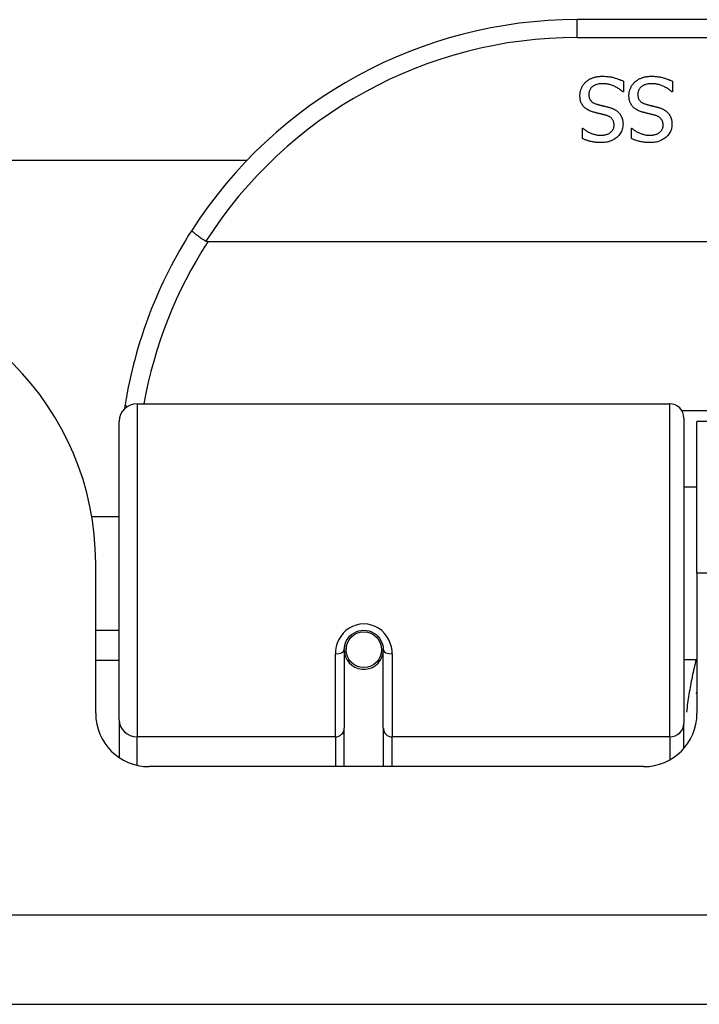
# Model space of a CAD drawing. Header units: inches. Extents: x 19 to 626, y 56 to 294.
# Tile 15 of 256: x 78.898 to 79.65, y 56.065 to 57.155. Entities that reach past the tile are written whole.
import ezdxf

# ---------------------------------------------------------------- set-up
doc = ezdxf.new("R2010")
doc.units = ezdxf.units.IN
doc.header["$MEASUREMENT"] = 0
doc.layers.add('Visible Edges(ANSI)', color=7, linetype='Continuous', lineweight=25)
doc.layers.add('Visible Tangent Edges(ANSI)', color=7, linetype='Continuous', lineweight=25)

msp = doc.modelspace()

# ---------------------------------------------------------------- linework, layer by layer
at = {"layer": 'Visible Edges(ANSI)'}
for p, q in [((81.011, 57.1546), (79.5149, 57.1546)), ((79.5661, 57.0864), (79.5661, 57.0746)), ((79.6204, 57.0864), (79.6204, 57.0746)), ((79.5661, 57.0746), (79.5654, 57.0746)), ((79.6204, 57.0746), (79.6197, 57.0746)), ((79.5207, 57.0344), (79.5213, 57.0344)), ((79.5207, 57.0231), (79.5207, 57.0344)), ((79.5749, 57.0344), (79.5756, 57.0344)), ((79.5749, 57.0231), (79.5749, 57.0344)), ((62.2753, 56.999), (79.1496, 56.999)), ((81.4198, 56.9089), (79.106, 56.9089)), ((79.0277, 56.7296), (79.6173, 56.7296)), ((79.008, 56.38), (79.008, 56.7099)), ((79.633, 56.7138), (79.633, 56.3762)), ((79.6474, 56.542), (79.6474, 56.71)), ((80.8784, 56.71), (79.6474, 56.71)), ((79.633, 56.6375), (79.6474, 56.6375)), ((78.9776, 56.605), (79.008, 56.605)), ((78.9819, 56.3871), (78.9819, 56.553)), ((79.6474, 56.542), (79.6474, 56.3871)), ((78.9819, 56.479), (79.008, 56.479)), ((79.2575, 56.4617), (79.2594, 56.4613)), ((79.259, 56.4614), (79.259, 56.4574)), ((79.257, 56.4574), (79.257, 56.3705)), ((79.2591, 56.455), (79.2572, 56.455)), ((79.298, 56.4533), (79.3003, 56.4529)), ((79.3003, 56.3705), (79.3003, 56.4574)), ((79.008, 56.4455), (78.9819, 56.4455)), ((79.263, 56.4455), (79.2606, 56.4455)), ((79.2968, 56.4455), (79.2944, 56.4455)), ((79.633, 56.4466), (79.6474, 56.4466)), ((79.008, 56.38), (79.008, 56.3381)), ((79.633, 56.3484), (79.633, 56.3762)), ((79.257, 56.328), (79.257, 56.3705)), ((79.3003, 56.3705), (79.3003, 56.328)), ((79.5884, 56.328), (79.041, 56.328)), ((84.4139, 56.065), (18.8089, 56.065))]:
    msp.add_line(p, q, dxfattribs=at)
at = {"layer": 'Visible Edges(ANSI)', "flags": 128}
for points in [[(79.5243, 57.0855), (79.5249, 57.086), (79.5255, 57.0865), (79.5261, 57.0869), (79.5267, 57.0874), (79.5273, 57.0878), (79.5279, 57.0882), (79.5286, 57.0886), (79.5293, 57.089), (79.5299, 57.0893), (79.5306, 57.0896), (79.5313, 57.0899), (79.532, 57.0902), (79.5328, 57.0905), (79.5335, 57.0907), (79.5343, 57.091), (79.5351, 57.0912), (79.536, 57.0913), (79.5369, 57.0915), (79.5378, 57.0916), (79.5387, 57.0917), (79.5397, 57.0918), (79.5407, 57.0919), (79.5418, 57.0919), (79.5428, 57.0919)], [(79.5428, 57.0919), (79.5441, 57.0919), (79.5453, 57.0919), (79.5465, 57.0918), (79.5477, 57.0917), (79.5488, 57.0916), (79.5499, 57.0915), (79.551, 57.0914), (79.5521, 57.0912), (79.5531, 57.091), (79.5541, 57.0908), (79.555, 57.0905), (79.5559, 57.0903), (79.5568, 57.09), (79.5577, 57.0897), (79.5586, 57.0894), (79.5594, 57.0891), (79.5603, 57.0888), (79.5612, 57.0885), (79.562, 57.0882), (79.5628, 57.0878), (79.5637, 57.0875), (79.5645, 57.0871), (79.5653, 57.0868), (79.5661, 57.0864)], [(79.5786, 57.0855), (79.5792, 57.086), (79.5798, 57.0865), (79.5804, 57.0869), (79.581, 57.0874), (79.5816, 57.0878), (79.5822, 57.0882), (79.5829, 57.0886), (79.5835, 57.089), (79.5842, 57.0893), (79.5849, 57.0896), (79.5856, 57.0899), (79.5863, 57.0902), (79.587, 57.0905), (79.5878, 57.0907), (79.5886, 57.091), (79.5894, 57.0912), (79.5903, 57.0913), (79.5911, 57.0915), (79.5921, 57.0916), (79.593, 57.0917), (79.594, 57.0918), (79.595, 57.0919), (79.596, 57.0919), (79.5971, 57.0919)], [(79.5971, 57.0919), (79.5984, 57.0919), (79.5996, 57.0919), (79.6008, 57.0918), (79.602, 57.0917), (79.6031, 57.0916), (79.6042, 57.0915), (79.6053, 57.0914), (79.6063, 57.0912), (79.6073, 57.091), (79.6083, 57.0908), (79.6093, 57.0905), (79.6102, 57.0903), (79.6111, 57.09), (79.612, 57.0897), (79.6128, 57.0894), (79.6137, 57.0891), (79.6146, 57.0888), (79.6154, 57.0885), (79.6163, 57.0882), (79.6171, 57.0878), (79.6179, 57.0875), (79.6187, 57.0871), (79.6196, 57.0868), (79.6204, 57.0864)], [(79.5179, 57.0704), (79.5179, 57.0711), (79.5179, 57.0718), (79.518, 57.0725), (79.5181, 57.0732), (79.5182, 57.0739), (79.5183, 57.0746), (79.5185, 57.0753), (79.5187, 57.0759), (79.5189, 57.0766), (79.5191, 57.0773), (79.5193, 57.078), (79.5196, 57.0786), (79.5199, 57.0793), (79.5202, 57.0799), (79.5205, 57.0806), (79.5209, 57.0812), (79.5212, 57.0818), (79.5216, 57.0824), (79.522, 57.0829), (79.5225, 57.0835), (79.5229, 57.084), (79.5234, 57.0845), (79.5238, 57.085), (79.5243, 57.0855)], [(79.5435, 57.0837), (79.5422, 57.0837), (79.541, 57.0837), (79.5398, 57.0835), (79.5387, 57.0834), (79.5377, 57.0832), (79.5367, 57.0829), (79.5357, 57.0826), (79.5348, 57.0823), (79.5339, 57.0819), (79.5331, 57.0815), (79.5324, 57.081), (79.5317, 57.0805), (79.5311, 57.0799), (79.5305, 57.0794), (79.53, 57.0787), (79.5295, 57.0781), (79.5291, 57.0774), (79.5287, 57.0767), (79.5284, 57.076), (79.5282, 57.0752), (79.528, 57.0745), (79.5278, 57.0736), (79.5277, 57.0728), (79.5277, 57.0719)], [(79.5654, 57.0746), (79.5646, 57.0753), (79.5638, 57.076), (79.563, 57.0766), (79.5622, 57.0772), (79.5613, 57.0779), (79.5604, 57.0784), (79.5595, 57.079), (79.5586, 57.0795), (79.5577, 57.08), (79.5568, 57.0805), (79.5558, 57.0809), (79.5549, 57.0813), (79.5539, 57.0817), (79.5529, 57.0821), (79.5519, 57.0824), (79.551, 57.0827), (79.55, 57.0829), (79.5491, 57.0831), (79.5481, 57.0833), (79.5472, 57.0835), (79.5463, 57.0836), (79.5453, 57.0837), (79.5444, 57.0837), (79.5435, 57.0837)], [(79.5722, 57.0704), (79.5722, 57.0711), (79.5722, 57.0718), (79.5723, 57.0725), (79.5724, 57.0732), (79.5725, 57.0739), (79.5726, 57.0746), (79.5727, 57.0753), (79.5729, 57.0759), (79.5731, 57.0766), (79.5733, 57.0773), (79.5736, 57.078), (79.5739, 57.0786), (79.5742, 57.0793), (79.5745, 57.0799), (79.5748, 57.0806), (79.5751, 57.0812), (79.5755, 57.0818), (79.5759, 57.0824), (79.5763, 57.0829), (79.5767, 57.0835), (79.5772, 57.084), (79.5776, 57.0845), (79.5781, 57.085), (79.5786, 57.0855)], [(79.5978, 57.0837), (79.5965, 57.0837), (79.5953, 57.0837), (79.5941, 57.0835), (79.593, 57.0834), (79.5919, 57.0832), (79.5909, 57.0829), (79.59, 57.0826), (79.5891, 57.0823), (79.5882, 57.0819), (79.5874, 57.0815), (79.5867, 57.081), (79.586, 57.0805), (79.5853, 57.0799), (79.5848, 57.0794), (79.5842, 57.0787), (79.5838, 57.0781), (79.5833, 57.0774), (79.583, 57.0767), (79.5827, 57.076), (79.5824, 57.0752), (79.5822, 57.0745), (79.5821, 57.0736), (79.582, 57.0728), (79.582, 57.0719)], [(79.6197, 57.0746), (79.6189, 57.0753), (79.6181, 57.076), (79.6173, 57.0766), (79.6164, 57.0772), (79.6156, 57.0779), (79.6147, 57.0784), (79.6138, 57.079), (79.6129, 57.0795), (79.612, 57.08), (79.6111, 57.0805), (79.6101, 57.0809), (79.6091, 57.0813), (79.6081, 57.0817), (79.6072, 57.0821), (79.6062, 57.0824), (79.6052, 57.0827), (79.6043, 57.0829), (79.6033, 57.0831), (79.6024, 57.0833), (79.6015, 57.0835), (79.6005, 57.0836), (79.5996, 57.0837), (79.5987, 57.0837), (79.5978, 57.0837)], [(79.532, 57.0526), (79.5308, 57.0529), (79.5296, 57.0534), (79.5286, 57.0538), (79.5275, 57.0543), (79.5266, 57.0548), (79.5257, 57.0554), (79.5248, 57.0559), (79.524, 57.0566), (79.5232, 57.0572), (79.5225, 57.0579), (79.5219, 57.0586), (79.5213, 57.0593), (79.5207, 57.0601), (79.5203, 57.0609), (79.5198, 57.0617), (79.5194, 57.0625), (79.5191, 57.0634), (79.5187, 57.0643), (79.5185, 57.0653), (79.5183, 57.0662), (79.5181, 57.0672), (79.518, 57.0683), (79.5179, 57.0693), (79.5179, 57.0704)], [(79.5277, 57.0719), (79.5277, 57.0712), (79.5278, 57.0705), (79.5279, 57.0699), (79.528, 57.0693), (79.5281, 57.0687), (79.5282, 57.0681), (79.5284, 57.0675), (79.5287, 57.067), (79.5289, 57.0664), (79.5292, 57.0659), (79.5295, 57.0655), (79.5298, 57.065), (79.5302, 57.0646), (79.5306, 57.0642), (79.531, 57.0638), (79.5315, 57.0634), (79.532, 57.063), (79.5325, 57.0627), (79.5331, 57.0624), (79.5337, 57.0621), (79.5343, 57.0618), (79.535, 57.0615), (79.5357, 57.0613), (79.5364, 57.0611)], [(79.5862, 57.0526), (79.585, 57.0529), (79.5839, 57.0534), (79.5828, 57.0538), (79.5818, 57.0543), (79.5808, 57.0548), (79.5799, 57.0554), (79.5791, 57.0559), (79.5782, 57.0566), (79.5775, 57.0572), (79.5768, 57.0579), (79.5761, 57.0586), (79.5756, 57.0593), (79.575, 57.0601), (79.5745, 57.0609), (79.5741, 57.0617), (79.5737, 57.0625), (79.5733, 57.0634), (79.573, 57.0643), (79.5728, 57.0653), (79.5725, 57.0662), (79.5724, 57.0672), (79.5723, 57.0683), (79.5722, 57.0693), (79.5722, 57.0704)], [(79.582, 57.0719), (79.582, 57.0712), (79.582, 57.0705), (79.5821, 57.0699), (79.5822, 57.0693), (79.5824, 57.0687), (79.5825, 57.0681), (79.5827, 57.0675), (79.5829, 57.067), (79.5832, 57.0664), (79.5834, 57.0659), (79.5837, 57.0655), (79.5841, 57.065), (79.5845, 57.0646), (79.5849, 57.0642), (79.5853, 57.0638), (79.5858, 57.0634), (79.5863, 57.063), (79.5868, 57.0627), (79.5874, 57.0624), (79.588, 57.0621), (79.5886, 57.0618), (79.5893, 57.0615), (79.59, 57.0613), (79.5907, 57.0611)], [(79.5364, 57.0611), (79.537, 57.0609), (79.5375, 57.0608), (79.5381, 57.0606), (79.5386, 57.0605), (79.5391, 57.0603), (79.5396, 57.0602), (79.5401, 57.0601), (79.5406, 57.06), (79.5411, 57.0598), (79.5415, 57.0597), (79.542, 57.0596), (79.5424, 57.0595), (79.5429, 57.0594), (79.5434, 57.0593), (79.5439, 57.0592), (79.5444, 57.059), (79.545, 57.0589), (79.5455, 57.0588), (79.5461, 57.0586), (79.5467, 57.0585), (79.5473, 57.0583), (79.5479, 57.0582), (79.5486, 57.058), (79.5493, 57.0578)], [(79.5907, 57.0611), (79.5913, 57.0609), (79.5918, 57.0608), (79.5923, 57.0606), (79.5928, 57.0605), (79.5934, 57.0603), (79.5939, 57.0602), (79.5944, 57.0601), (79.5948, 57.06), (79.5953, 57.0598), (79.5958, 57.0597), (79.5963, 57.0596), (79.5967, 57.0595), (79.5972, 57.0594), (79.5977, 57.0593), (79.5982, 57.0592), (79.5987, 57.059), (79.5992, 57.0589), (79.5998, 57.0588), (79.6004, 57.0586), (79.601, 57.0585), (79.6016, 57.0583), (79.6022, 57.0582), (79.6029, 57.058), (79.6035, 57.0578)], [(79.5465, 57.0488), (79.546, 57.049), (79.5455, 57.0491), (79.5449, 57.0492), (79.5444, 57.0494), (79.5438, 57.0495), (79.5432, 57.0497), (79.5426, 57.0498), (79.5419, 57.05), (79.5413, 57.0502), (79.5406, 57.0503), (79.5399, 57.0505), (79.5392, 57.0507), (79.5385, 57.0508), (79.5378, 57.051), (79.5371, 57.0512), (79.5364, 57.0513), (79.5358, 57.0515), (79.5352, 57.0517), (79.5346, 57.0518), (79.534, 57.052), (79.5335, 57.0521), (79.533, 57.0523), (79.5325, 57.0524), (79.532, 57.0526)], [(79.5557, 57.0378), (79.5557, 57.0385), (79.5557, 57.0392), (79.5556, 57.0399), (79.5555, 57.0406), (79.5553, 57.0412), (79.5551, 57.0418), (79.5549, 57.0424), (79.5547, 57.043), (79.5544, 57.0435), (79.5541, 57.044), (79.5537, 57.0445), (79.5534, 57.045), (79.5529, 57.0454), (79.5525, 57.0458), (79.552, 57.0462), (79.5515, 57.0466), (79.551, 57.0469), (79.5505, 57.0473), (79.5499, 57.0476), (79.5493, 57.0479), (79.5486, 57.0481), (79.5479, 57.0484), (79.5472, 57.0486), (79.5465, 57.0488)], [(79.5493, 57.0578), (79.5499, 57.0577), (79.5505, 57.0575), (79.551, 57.0573), (79.5516, 57.0571), (79.5522, 57.0569), (79.5527, 57.0567), (79.5533, 57.0565), (79.5538, 57.0563), (79.5543, 57.0561), (79.5548, 57.0559), (79.5553, 57.0556), (79.5558, 57.0554), (79.5563, 57.0552), (79.5568, 57.0549), (79.5572, 57.0546), (79.5577, 57.0543), (79.5581, 57.054), (79.5586, 57.0537), (79.559, 57.0534), (79.5594, 57.0531), (79.5598, 57.0527), (79.5602, 57.0523), (79.5606, 57.052), (79.561, 57.0516)], [(79.561, 57.0516), (79.5613, 57.0512), (79.5617, 57.0508), (79.562, 57.0504), (79.5623, 57.0499), (79.5626, 57.0495), (79.5629, 57.049), (79.5632, 57.0486), (79.5634, 57.0481), (79.5637, 57.0476), (79.5639, 57.0471), (79.5642, 57.0466), (79.5644, 57.0461), (79.5646, 57.0455), (79.5647, 57.045), (79.5649, 57.0444), (79.565, 57.0439), (79.5652, 57.0433), (79.5653, 57.0427), (79.5654, 57.0421), (79.5654, 57.0414), (79.5655, 57.0408), (79.5655, 57.0401), (79.5656, 57.0395), (79.5656, 57.0388)], [(79.6008, 57.0488), (79.6003, 57.049), (79.5997, 57.0491), (79.5992, 57.0492), (79.5986, 57.0494), (79.598, 57.0495), (79.5974, 57.0497), (79.5968, 57.0498), (79.5962, 57.05), (79.5955, 57.0502), (79.5949, 57.0503), (79.5942, 57.0505), (79.5934, 57.0507), (79.5927, 57.0508), (79.592, 57.051), (79.5914, 57.0512), (79.5907, 57.0513), (79.5901, 57.0515), (79.5895, 57.0517), (79.5889, 57.0518), (79.5883, 57.052), (79.5878, 57.0521), (79.5872, 57.0523), (79.5867, 57.0524), (79.5862, 57.0526)], [(79.61, 57.0378), (79.61, 57.0385), (79.6099, 57.0392), (79.6099, 57.0399), (79.6097, 57.0406), (79.6096, 57.0412), (79.6094, 57.0418), (79.6092, 57.0424), (79.609, 57.043), (79.6087, 57.0435), (79.6084, 57.044), (79.608, 57.0445), (79.6076, 57.045), (79.6072, 57.0454), (79.6068, 57.0458), (79.6063, 57.0462), (79.6058, 57.0466), (79.6053, 57.0469), (79.6047, 57.0473), (79.6041, 57.0476), (79.6035, 57.0479), (79.6029, 57.0481), (79.6022, 57.0484), (79.6015, 57.0486), (79.6008, 57.0488)], [(79.6035, 57.0578), (79.6041, 57.0577), (79.6047, 57.0575), (79.6053, 57.0573), (79.6059, 57.0571), (79.6065, 57.0569), (79.607, 57.0567), (79.6075, 57.0565), (79.6081, 57.0563), (79.6086, 57.0561), (79.6091, 57.0559), (79.6096, 57.0556), (79.6101, 57.0554), (79.6106, 57.0552), (79.611, 57.0549), (79.6115, 57.0546), (79.612, 57.0543), (79.6124, 57.054), (79.6128, 57.0537), (79.6133, 57.0534), (79.6137, 57.0531), (79.6141, 57.0527), (79.6145, 57.0523), (79.6149, 57.052), (79.6152, 57.0516)], [(79.6152, 57.0516), (79.6156, 57.0512), (79.6159, 57.0508), (79.6163, 57.0504), (79.6166, 57.0499), (79.6169, 57.0495), (79.6172, 57.049), (79.6175, 57.0486), (79.6177, 57.0481), (79.618, 57.0476), (79.6182, 57.0471), (79.6184, 57.0466), (79.6186, 57.0461), (79.6188, 57.0455), (79.619, 57.045), (79.6192, 57.0444), (79.6193, 57.0439), (79.6194, 57.0433), (79.6195, 57.0427), (79.6196, 57.0421), (79.6197, 57.0414), (79.6198, 57.0408), (79.6198, 57.0401), (79.6198, 57.0395), (79.6198, 57.0388)], [(79.5411, 57.0267), (79.5422, 57.0267), (79.5432, 57.0267), (79.5442, 57.0269), (79.5452, 57.027), (79.5461, 57.0272), (79.547, 57.0274), (79.5479, 57.0277), (79.5487, 57.028), (79.5495, 57.0284), (79.5503, 57.0288), (79.551, 57.0292), (79.5517, 57.0297), (79.5523, 57.0303), (79.5529, 57.0308), (79.5535, 57.0314), (79.5539, 57.032), (79.5544, 57.0326), (79.5547, 57.0333), (79.555, 57.034), (79.5553, 57.0347), (79.5555, 57.0354), (79.5556, 57.0362), (79.5557, 57.037), (79.5557, 57.0378)], [(79.5656, 57.0388), (79.5655, 57.0374), (79.5654, 57.036), (79.5651, 57.0346), (79.5648, 57.0333), (79.5644, 57.0321), (79.5639, 57.0309), (79.5633, 57.0297), (79.5626, 57.0285), (79.5618, 57.0274), (79.5609, 57.0264), (79.5599, 57.0253), (79.5588, 57.0243), (79.5577, 57.0234), (79.5565, 57.0226), (79.5553, 57.0218), (79.554, 57.0211), (79.5526, 57.0205), (79.5512, 57.02), (79.5498, 57.0195), (79.5483, 57.0192), (79.5467, 57.0189), (79.5451, 57.0187), (79.5434, 57.0185), (79.5417, 57.0185)], [(79.5954, 57.0267), (79.5964, 57.0267), (79.5975, 57.0267), (79.5985, 57.0269), (79.5995, 57.027), (79.6004, 57.0272), (79.6013, 57.0274), (79.6022, 57.0277), (79.603, 57.028), (79.6038, 57.0284), (79.6045, 57.0288), (79.6053, 57.0292), (79.606, 57.0297), (79.6066, 57.0303), (79.6072, 57.0308), (79.6077, 57.0314), (79.6082, 57.032), (79.6086, 57.0326), (79.609, 57.0333), (79.6093, 57.034), (79.6096, 57.0347), (79.6098, 57.0354), (79.6099, 57.0362), (79.61, 57.037), (79.61, 57.0378)], [(79.6198, 57.0388), (79.6198, 57.0374), (79.6196, 57.036), (79.6194, 57.0346), (79.6191, 57.0333), (79.6187, 57.0321), (79.6182, 57.0309), (79.6175, 57.0297), (79.6168, 57.0285), (79.6161, 57.0274), (79.6152, 57.0264), (79.6142, 57.0253), (79.6131, 57.0243), (79.612, 57.0234), (79.6108, 57.0226), (79.6095, 57.0218), (79.6082, 57.0211), (79.6069, 57.0205), (79.6055, 57.02), (79.604, 57.0195), (79.6025, 57.0192), (79.601, 57.0189), (79.5994, 57.0187), (79.5977, 57.0185), (79.596, 57.0185)], [(79.5213, 57.0344), (79.5219, 57.0338), (79.5225, 57.0333), (79.5232, 57.0329), (79.5238, 57.0324), (79.5245, 57.0319), (79.5252, 57.0315), (79.5259, 57.031), (79.5267, 57.0306), (79.5275, 57.0302), (79.5283, 57.0297), (79.5291, 57.0293), (79.53, 57.029), (79.5309, 57.0286), (79.5318, 57.0283), (79.5327, 57.028), (79.5336, 57.0277), (79.5345, 57.0274), (79.5354, 57.0272), (79.5364, 57.0271), (79.5373, 57.0269), (79.5382, 57.0268), (79.5392, 57.0267), (79.5401, 57.0267), (79.5411, 57.0267)], [(79.5756, 57.0344), (79.5762, 57.0338), (79.5768, 57.0333), (79.5774, 57.0329), (79.5781, 57.0324), (79.5788, 57.0319), (79.5795, 57.0315), (79.5802, 57.031), (79.581, 57.0306), (79.5818, 57.0302), (79.5826, 57.0297), (79.5834, 57.0293), (79.5843, 57.029), (79.5852, 57.0286), (79.5861, 57.0283), (79.587, 57.028), (79.5879, 57.0277), (79.5888, 57.0274), (79.5897, 57.0272), (79.5906, 57.0271), (79.5916, 57.0269), (79.5925, 57.0268), (79.5935, 57.0267), (79.5944, 57.0267), (79.5954, 57.0267)], [(79.5417, 57.0185), (79.5407, 57.0185), (79.5398, 57.0185), (79.5388, 57.0186), (79.5378, 57.0186), (79.5369, 57.0187), (79.5359, 57.0188), (79.535, 57.0189), (79.5341, 57.019), (79.5332, 57.0192), (79.5323, 57.0193), (79.5314, 57.0195), (79.5305, 57.0197), (79.5296, 57.0199), (79.5287, 57.0201), (79.5279, 57.0203), (79.527, 57.0206), (79.5262, 57.0208), (79.5254, 57.0211), (79.5246, 57.0214), (79.5238, 57.0217), (79.523, 57.022), (79.5222, 57.0224), (79.5214, 57.0227), (79.5207, 57.0231)], [(79.596, 57.0185), (79.595, 57.0185), (79.594, 57.0185), (79.5931, 57.0186), (79.5921, 57.0186), (79.5911, 57.0187), (79.5902, 57.0188), (79.5893, 57.0189), (79.5883, 57.019), (79.5874, 57.0192), (79.5865, 57.0193), (79.5856, 57.0195), (79.5847, 57.0197), (79.5839, 57.0199), (79.583, 57.0201), (79.5822, 57.0203), (79.5813, 57.0206), (79.5805, 57.0208), (79.5796, 57.0211), (79.5788, 57.0214), (79.578, 57.0217), (79.5772, 57.022), (79.5765, 57.0224), (79.5757, 57.0227), (79.5749, 57.0231)], [(79.0883, 56.9214), (79.0883, 56.9213), (79.0883, 56.9211), (79.0884, 56.9209), (79.0886, 56.9207), (79.0889, 56.9204), (79.0892, 56.9201), (79.0896, 56.9197), (79.0901, 56.9193), (79.0906, 56.9189), (79.0912, 56.9184), (79.0918, 56.9179), (79.0925, 56.9173), (79.0933, 56.9168), (79.0941, 56.9162), (79.0949, 56.9156), (79.0958, 56.9149), (79.0967, 56.9143), (79.0977, 56.9136), (79.0987, 56.9129), (79.0997, 56.9122), (79.1008, 56.9115), (79.1018, 56.9108), (79.1029, 56.9101), (79.104, 56.9094)], [(79.106, 56.9089), (79.106, 56.9089), (79.1059, 56.9089), (79.1058, 56.9089), (79.1057, 56.9089), (79.1056, 56.9089), (79.1055, 56.9089), (79.1054, 56.9089), (79.1053, 56.9089), (79.1052, 56.909), (79.1052, 56.909), (79.1051, 56.909), (79.105, 56.909), (79.1049, 56.909), (79.1048, 56.9091), (79.1047, 56.9091), (79.1046, 56.9091), (79.1046, 56.9091), (79.1045, 56.9092), (79.1044, 56.9092), (79.1043, 56.9093), (79.1042, 56.9093), (79.1041, 56.9093), (79.1041, 56.9094), (79.104, 56.9094)], [(79.0145, 56.7288), (79.0145, 56.7286), (79.0145, 56.7284), (79.0144, 56.7281), (79.0144, 56.7279), (79.0144, 56.7277), (79.0143, 56.7275), (79.0143, 56.7273), (79.0143, 56.7271), (79.0142, 56.7269), (79.0142, 56.7267), (79.0142, 56.7265), (79.0141, 56.7263), (79.0141, 56.7261), (79.0141, 56.7259), (79.0141, 56.7256), (79.014, 56.7254), (79.014, 56.7252), (79.014, 56.725), (79.0139, 56.7248), (79.0139, 56.7246), (79.0139, 56.7244), (79.0138, 56.7242), (79.0138, 56.724), (79.0138, 56.7238)], [(79.257, 56.4574), (79.2572, 56.46), (79.2577, 56.4626), (79.2585, 56.4652), (79.2597, 56.4677), (79.2612, 56.4701), (79.263, 56.4723), (79.2651, 56.4742), (79.2675, 56.4759), (79.2701, 56.4772), (79.2729, 56.4782), (79.2758, 56.4788), (79.2787, 56.479), (79.2817, 56.4788), (79.2846, 56.4782), (79.2873, 56.4772), (79.2899, 56.4759), (79.2923, 56.4742), (79.2944, 56.4723), (79.2962, 56.4701), (79.2977, 56.4677), (79.2988, 56.4652), (79.2997, 56.4626), (79.3002, 56.46), (79.3003, 56.4574)], [(79.6469, 56.409), (79.6469, 56.4091), (79.647, 56.4091), (79.647, 56.4092), (79.647, 56.4092), (79.647, 56.4093), (79.647, 56.4093), (79.6471, 56.4094), (79.6471, 56.4095), (79.6471, 56.4095), (79.6471, 56.4096), (79.6472, 56.4096), (79.6472, 56.4097), (79.6472, 56.4097), (79.6472, 56.4098), (79.6472, 56.4098), (79.6473, 56.4099), (79.6473, 56.4099), (79.6473, 56.41), (79.6473, 56.41), (79.6473, 56.4101), (79.6474, 56.4102), (79.6474, 56.4102), (79.6474, 56.4103), (79.6474, 56.4103)]]:
    msp.add_lwpolyline(points, dxfattribs=at)
at = {"layer": 'Visible Edges(ANSI)'}
msp.add_circle((79.2787, 56.4574), 0.0197, dxfattribs=at)
for centre, radius, start, end in [((79.5149, 56.6477), 0.5069, 90, 147.3142), ((79.5149, 56.6477), 0.5069, 147.3142, 170.7932), ((78.6699, 56.553), 0.312, 0, 90), ((79.0277, 56.7099), 0.0197, 90, 180), ((79.6173, 56.7138), 0.0157, 0, 90), ((79.2787, 56.4574), 0.0217, 180, 348.1708), ((79.041, 56.3871), 0.0591, 180, 270), ((79.5884, 56.3871), 0.0591, 270, 0)]:
    msp.add_arc(centre, radius, start, end, dxfattribs=at)
at = {"layer": 'Visible Tangent Edges(ANSI)'}
for p, q in [((79.5149, 57.1349), (79.5149, 57.1546)), ((79.5149, 57.1349), (81.011, 57.1349)), ((79.0277, 56.7296), (79.0277, 56.3609)), ((79.6173, 56.3609), (79.6173, 56.7296)), ((80.8951, 56.7219), (79.6308, 56.7219)), ((80.8784, 56.542), (79.6474, 56.542)), ((79.2472, 56.3609), (79.2472, 56.4527)), ((79.3102, 56.4527), (79.3102, 56.3609)), ((79.0277, 56.3296), (79.0277, 56.3609)), ((79.2472, 56.3609), (79.0277, 56.3609)), ((79.2472, 56.3609), (79.2472, 56.328)), ((79.6173, 56.3609), (79.3102, 56.3609)), ((79.3102, 56.328), (79.3102, 56.3609)), ((79.6173, 56.3609), (79.6173, 56.3356)), ((18.8089, 56.164), (84.4139, 56.164))]:
    msp.add_line(p, q, dxfattribs=at)
at = {"layer": 'Visible Tangent Edges(ANSI)', "flags": 128}
for points in [[(79.3102, 56.4527), (79.3099, 56.4567), (79.3092, 56.4607), (79.308, 56.4647), (79.3063, 56.4685), (79.3042, 56.4722), (79.3016, 56.4755), (79.2985, 56.4785), (79.2951, 56.4811), (79.2913, 56.4831), (79.2872, 56.4847), (79.283, 56.4856), (79.2787, 56.4859), (79.2744, 56.4856), (79.2702, 56.4847), (79.2662, 56.4832), (79.2624, 56.4811), (79.2589, 56.4786), (79.2558, 56.4756), (79.2532, 56.4722), (79.251, 56.4686), (79.2493, 56.4647), (79.2481, 56.4608), (79.2474, 56.4567), (79.2472, 56.4527)], [(79.6467, 56.4466), (79.646, 56.4442), (79.6454, 56.4418), (79.6449, 56.4394), (79.6443, 56.437), (79.6437, 56.4346), (79.6432, 56.4322), (79.6427, 56.4298), (79.6421, 56.4274), (79.6417, 56.425), (79.6412, 56.4226), (79.6407, 56.4202), (79.6402, 56.4178), (79.6398, 56.4153), (79.6394, 56.4129), (79.639, 56.4105), (79.6386, 56.408), (79.6382, 56.4056), (79.6378, 56.4031), (79.6375, 56.4007), (79.6371, 56.3982), (79.6368, 56.3957), (79.6365, 56.3933), (79.6362, 56.3908), (79.6359, 56.3883)]]:
    msp.add_lwpolyline(points, dxfattribs=at)
at = {"layer": 'Visible Tangent Edges(ANSI)'}
for centre, start, end in [((79.5149, 56.6477), 90, 147.5011), ((79.5149, 56.6439), 147.0552, 169.8777)]:
    msp.add_arc(centre, 0.4872, start, end, dxfattribs=at)
for centre, major_axis, ratio, start_param, end_param in [((79.034, 56.7256), (-0.0194, 0.0031), 0.187438, 0, 0.544489), ((79.2472, 56.4574), (0.00984, 0), 0.476565, 4.712389, 6.283185), ((79.3102, 56.4574), (-0.00984, 0), 0.476565, 0, 1.570796), ((79.0277, 56.38), (-0.0197, 0), 0.965926, 0, 1.570796), ((79.6173, 56.3762), (0.0157, 0), 0.965926, 4.712389, 6.283185), ((79.2472, 56.3705), (0.00984, 0), 0.965926, 4.712389, 6.283185), ((79.3102, 56.3705), (-0.00984, 0), 0.965926, 0, 1.570796)]:
    msp.add_ellipse(centre, major_axis=major_axis, ratio=ratio, start_param=start_param, end_param=end_param, dxfattribs=at)

doc.saveas('drawing.dxf')
